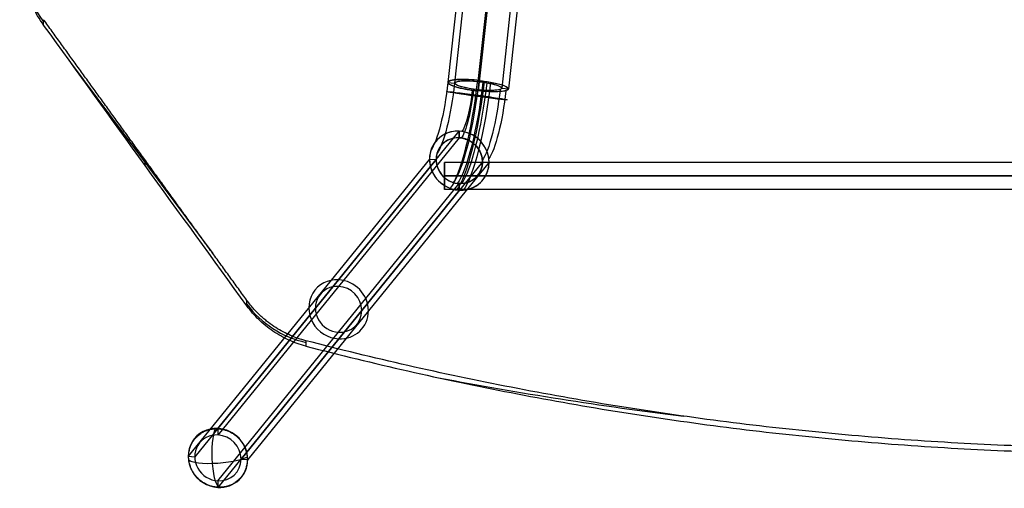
# Model space of a CAD drawing. Header units: millimetres. Extents: x -312 to 352, y -263 to 368.
# Tile 1 of 40: x -312 to -21, y -263 to -125. Entities that reach past the tile are written whole.
import ezdxf

# ---------------------------------------------------------------- set-up
doc = ezdxf.new("R2010")
doc.units = ezdxf.units.MM
doc.header["$MEASUREMENT"] = 0
doc.layers.add('Lean 4', color=7, linetype='Continuous', true_color=0xac69b9)
doc.layers.add('Legs', color=7, linetype='Continuous', true_color=0x5b5aa2)

msp = doc.modelspace()

# ---------------------------------------------------------------- linework, layer by layer
at = {"layer": 'Lean 4'}
for p, q in [((-305.01, -126.73, 379.46), (-305.01, -125.11, 389.69)), ((-305.01, -126.73, 379.46), (-305.01, -125.11, 389.69)), ((-297.05, -137.73, 379.06), (-254.99, -194.14, 388)), ((-274.98, -168.2, 378.24), (-274.98, -166.59, 388.41)), ((-244.95, -209.56, 377.81), (-244.96, -207.95, 387.92)), ((-244.95, -209.56, 377.81), (-244.96, -207.95, 387.92)), ((-227.55, -219.83, 386.08), (-227.55, -221.43, 376)), ((-227.55, -219.83, 386.08), (-227.55, -221.43, 376))]:
    msp.add_line(p, q, dxfattribs=at)
at = {"layer": 'Lean 4', "extrusion": (-8.93094e-05, 0.156434, 0.987688)}
for centre, radius, start, end in [((280.91, 166.58, 360.97), 30, 346.3338, 36.3338), ((220.91, 248.17, 343.69), 30, 36.3338, 76.9623), ((-20.48, -794.25, 329.48), 1100, 79.05122, 82.86582)]:
    msp.add_arc(centre, radius, start, end, dxfattribs=at)
at = {"layer": 'Lean 4'}
for points, knots in [([(-305.01, -126.73, 379.46), (-306.29, -124.95, 379.52), (-307.38, -123.05, 379.52), (-309.15, -119.04, 379.38), (-309.82, -116.95, 379.23), (-310.69, -112.67, 378.79), (-310.89, -110.51, 378.51), (-310.8, -106.18, 377.8), (-310.52, -104.04, 377.38), (-310, -101.96, 376.91)], [0, 0, 0, 0, 0.00653638, 0.00653638, 0.01305508, 0.01305508, 0.01959684, 0.01959684, 0.02611559, 0.02611559, 0.02611559, 0.02611559]), ([(-305.01, -126.73, 379.46), (-306.29, -124.95, 379.52), (-307.38, -123.05, 379.52), (-309.15, -119.04, 379.38), (-309.82, -116.95, 379.23), (-310.69, -112.67, 378.79), (-310.89, -110.51, 378.51), (-310.8, -106.18, 377.8), (-310.52, -104.04, 377.38), (-310, -101.96, 376.91)], [0, 0, 0, 0, 0.00653638, 0.00653638, 0.01305508, 0.01305508, 0.01959684, 0.01959684, 0.02611559, 0.02611559, 0.02611559, 0.02611559]), ([(-227.55, -219.83, 386.08), (-228.3, -219.63, 386.2), (-229.06, -219.41, 386.32), (-230.55, -218.9, 386.55), (-231.3, -218.61, 386.66), (-232.78, -217.97, 386.87), (-233.52, -217.62, 386.97), (-234.98, -216.84, 387.16), (-235.71, -216.42, 387.25), (-237.16, -215.5, 387.41), (-237.89, -214.99, 387.49), (-238.96, -214.17, 387.59), (-239.32, -213.89, 387.63), (-240.04, -213.29, 387.69), (-240.39, -212.98, 387.71), (-241.1, -212.33, 387.77), (-241.46, -212, 387.79), (-242.16, -211.29, 387.83), (-242.51, -210.92, 387.85), (-243.22, -210.14, 387.88), (-243.56, -209.74, 387.89), (-244.26, -208.88, 387.91), (-244.61, -208.43, 387.92), (-244.96, -207.95, 387.92)], [-0.02150757, -0.02150757, -0.02150757, -0.02150757, -0.01882051, -0.01882051, -0.01613088, -0.01613088, -0.01344062, -0.01344062, -0.01075479, -0.01075479, -0.00806391, -0.00806391, -0.00672134, -0.00672134, -0.00537877, -0.00537877, -0.00403455, -0.00403455, -0.00269033, -0.00269033, -0.00134516, -0.00134516, 0, 0, 0, 0]), ([(-227.55, -219.83, 386.08), (-228.3, -219.63, 386.2), (-229.06, -219.41, 386.32), (-230.55, -218.9, 386.55), (-231.3, -218.61, 386.66), (-232.78, -217.97, 386.87), (-233.52, -217.62, 386.97), (-234.98, -216.84, 387.16), (-235.71, -216.42, 387.25), (-237.16, -215.5, 387.41), (-237.89, -214.99, 387.49), (-238.96, -214.17, 387.59), (-239.32, -213.89, 387.63), (-240.04, -213.29, 387.69), (-240.39, -212.98, 387.71), (-241.1, -212.33, 387.77), (-241.46, -212, 387.79), (-242.16, -211.29, 387.83), (-242.51, -210.92, 387.85), (-243.22, -210.14, 387.88), (-243.56, -209.74, 387.89), (-244.26, -208.88, 387.91), (-244.61, -208.43, 387.92), (-244.96, -207.95, 387.92)], [-0.02150757, -0.02150757, -0.02150757, -0.02150757, -0.01882051, -0.01882051, -0.01613088, -0.01613088, -0.01344062, -0.01344062, -0.01075479, -0.01075479, -0.00806391, -0.00806391, -0.00672134, -0.00672134, -0.00537877, -0.00537877, -0.00403455, -0.00403455, -0.00269033, -0.00269033, -0.00134516, -0.00134516, 0, 0, 0, 0]), ([(-227.55, -221.43, 376), (-229.27, -220.98, 376.28), (-230.95, -220.39, 376.54), (-233.39, -219.28, 376.87), (-234.19, -218.87, 376.97), (-235.75, -218, 377.16), (-236.51, -217.53, 377.25), (-238.73, -216.01, 377.48), (-240.13, -214.88, 377.6), (-242.71, -212.37, 377.77), (-243.89, -211.02, 377.81), (-244.95, -209.56, 377.81)], [0, 0, 0, 0, 0.00537609, 0.00537609, 0.00806093, 0.00806093, 0.0107471, 0.0107471, 0.01612456, 0.01612456, 0.02150394, 0.02150394, 0.02150394, 0.02150394]), ([(-227.55, -221.43, 376), (-229.27, -220.98, 376.28), (-230.95, -220.39, 376.54), (-233.39, -219.28, 376.87), (-234.19, -218.87, 376.97), (-235.75, -218, 377.16), (-236.51, -217.53, 377.25), (-238.73, -216.01, 377.48), (-240.13, -214.88, 377.6), (-242.71, -212.37, 377.77), (-243.89, -211.02, 377.81), (-244.95, -209.56, 377.81)], [0, 0, 0, 0, 0.00537609, 0.00537609, 0.00806093, 0.00806093, 0.0107471, 0.0107471, 0.01612456, 0.01612456, 0.02150394, 0.02150394, 0.02150394, 0.02150394]), ([(20, -251.6, 365.86), (9.53, -251.6, 365.86), (-0.93, -251.43, 365.97), (-21.87, -250.76, 366.4), (-32.33, -250.25, 366.72), (-53.22, -248.91, 367.57), (-63.64, -248.07, 368.11), (-84.43, -246.06, 369.39), (-94.81, -244.89, 370.14), (-115.52, -242.22, 371.84), (-125.85, -240.72, 372.8), (-146.42, -237.4, 374.91), (-156.66, -235.58, 376.07), (-177.08, -231.61, 378.59), (-187.25, -229.47, 379.95), (-207.47, -224.88, 382.87), (-217.54, -222.43, 384.43), (-227.55, -219.83, 386.08)], [0.2503493, 0.2503493, 0.2503493, 0.2503493, 0.2814575, 0.2814575, 0.3125899, 0.3125899, 0.3437147, 0.3437147, 0.3748307, 0.3748307, 0.4059794, 0.4059794, 0.4371059, 0.4371059, 0.4682478, 0.4682478, 0.4993807, 0.4993807, 0.4993807, 0.4993807]), ([(20, -251.6, 365.86), (9.53, -251.6, 365.86), (-0.93, -251.43, 365.97), (-21.87, -250.76, 366.4), (-32.33, -250.25, 366.72), (-53.22, -248.91, 367.57), (-63.64, -248.07, 368.11), (-84.43, -246.06, 369.39), (-94.81, -244.89, 370.14), (-115.52, -242.22, 371.84), (-125.85, -240.72, 372.8), (-146.42, -237.4, 374.91), (-156.66, -235.58, 376.07), (-177.08, -231.61, 378.59), (-187.25, -229.47, 379.95), (-207.47, -224.88, 382.87), (-217.54, -222.43, 384.43), (-227.55, -219.83, 386.08)], [0.2503493, 0.2503493, 0.2503493, 0.2503493, 0.2814575, 0.2814575, 0.3125899, 0.3125899, 0.3437147, 0.3437147, 0.3748307, 0.3748307, 0.4059794, 0.4059794, 0.4371059, 0.4371059, 0.4682478, 0.4682478, 0.4993807, 0.4993807, 0.4993807, 0.4993807]), ([(-227.55, -221.43, 376), (-217.54, -224.03, 374.37), (-207.47, -226.47, 372.83), (-187.26, -231.06, 369.94), (-177.1, -233.19, 368.59), (-156.68, -237.15, 366.1), (-146.43, -238.98, 364.95), (-125.85, -242.29, 362.85), (-115.52, -243.79, 361.9), (-94.81, -246.46, 360.22), (-84.44, -247.63, 359.48), (-63.66, -249.64, 358.21), (-53.23, -250.48, 357.68), (-32.33, -251.82, 356.83), (-21.86, -252.33, 356.51), (-0.93, -253, 356.09), (9.53, -253.17, 355.98), (20, -253.17, 355.99)], [0, 0, 0, 0, 0.0312824, 0.0312824, 0.0625612, 0.0625612, 0.0938582, 0.0938582, 0.1251791, 0.1251791, 0.1564335, 0.1564335, 0.1877188, 0.1877188, 0.2190554, 0.2190554, 0.2503265, 0.2503265, 0.2503265, 0.2503265]), ([(-227.55, -221.43, 376), (-217.54, -224.03, 374.37), (-207.47, -226.47, 372.83), (-187.26, -231.06, 369.94), (-177.1, -233.19, 368.59), (-156.68, -237.15, 366.1), (-146.43, -238.98, 364.95), (-125.85, -242.29, 362.85), (-115.52, -243.79, 361.9), (-94.81, -246.46, 360.22), (-84.44, -247.63, 359.48), (-63.66, -249.64, 358.21), (-53.23, -250.48, 357.68), (-32.33, -251.82, 356.83), (-21.86, -252.33, 356.51), (-0.93, -253, 356.09), (9.53, -253.17, 355.98), (20, -253.17, 355.99)], [0, 0, 0, 0, 0.0312824, 0.0312824, 0.0625612, 0.0625612, 0.0938582, 0.0938582, 0.1251791, 0.1251791, 0.1564335, 0.1564335, 0.1877188, 0.1877188, 0.2190554, 0.2190554, 0.2503265, 0.2503265, 0.2503265, 0.2503265])]:
    msp.add_open_spline(points, degree=3, knots=knots, dxfattribs=at)
msp.add_rational_spline([(-244.96, -207.95, 387.92), (-265.09, -180.26, 387.99), (-285.11, -152.63, 388.58), (-305.01, -125.11, 389.69)], [1, 0.999792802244, 0.999792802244, 1], degree=3, dxfattribs=at)
msp.add_rational_spline([(-244.96, -207.95, 387.92), (-265.09, -180.26, 387.99), (-285.11, -152.63, 388.58), (-305.01, -125.11, 389.69)], [1, 0.999792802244, 0.999792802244, 1], degree=3, dxfattribs=at)
msp.add_open_spline([(-244.95, -209.56, 377.81), (-265.01, -181.97, 377.84), (-285.03, -154.36, 378.39), (-305.01, -126.73, 379.46)], degree=3, dxfattribs=at)
msp.add_open_spline([(-244.95, -209.56, 377.81), (-265.01, -181.97, 377.84), (-285.03, -154.36, 378.39), (-305.01, -126.73, 379.46)], degree=3, dxfattribs=at)
at = {"layer": 'Legs'}
for p, q in [((-145.58, 222.25, 286.79), (-185.57, -143.62, 351.01)), ((-143.6, 222.04, 286.83), (-183.58, -143.83, 351.05)), ((-129.68, 220.56, 287.09), (-169.66, -145.3, 351.31)), ((-127.69, 220.35, 287.12), (-167.67, -145.51, 351.34)), ((-168.85, -71.95, 347.57), (-176.62, -143.01, 360.04)), ((-168.85, -71.95, 347.57), (-176.62, -143.01, 360.04)), ((-168.85, -71.95, 347.57), (-176.62, -143.01, 360.04)), ((-176.62, -143.35, 358.07), (-168.88, -72.53, 345.64)), ((-176.62, -143.35, 358.07), (-168.88, -72.53, 345.64)), ((-168.88, -74.95, 331.85), (-176.62, -145.78, 344.28)), ((-168.88, -74.95, 331.85), (-176.62, -145.78, 344.28)), ((-168.88, -74.95, 331.85), (-176.62, -145.78, 344.28)), ((-168.88, -74.95, 331.85), (-176.62, -145.78, 344.28)), ((-176.62, -146.12, 342.31), (-168.85, -75.06, 329.84)), ((-176.62, -146.12, 342.31), (-168.85, -75.06, 329.84)), ((-168.85, -75.06, 329.84), (-176.62, -146.12, 342.31)), ((-185.57, -143.62, 351.01), (-183.58, -143.83, 351.05)), ((-185.57, -143.62, 351.01), (-183.58, -143.83, 351.05)), ((-176.62, -143.01, 360.04), (-176.62, -143.35, 358.07)), ((-176.62, -143.35, 358.07), (-176.62, -143.01, 360.04)), ((-169.66, -145.3, 351.31), (-167.67, -145.51, 351.34)), ((-169.66, -145.3, 351.31), (-167.67, -145.51, 351.34)), ((-176.62, -145.78, 344.28), (-176.62, -146.12, 342.31)), ((-176.62, -146.12, 342.31), (-176.62, -145.78, 344.28)), ((-253.52, -245.73, 3.69), (-182.22, -158.01, 334.93)), ((-253.52, -245.73, 3.69), (-182.22, -158.01, 334.93)), ((-182.22, -159.95, 335.44), (-253.52, -247.67, 4.2)), ((-182.22, -159.95, 335.44), (-253.52, -247.67, 4.2)), ((-182.22, -159.95, 335.44), (-253.52, -247.67, 4.2)), ((-182.22, -158.01, 334.93), (-182.22, -159.95, 335.44)), ((-182.22, -159.95, 335.44), (-182.22, -158.01, 334.93)), ((-191.03, -166.24, 339), (-262.34, -253.96, 7.76)), ((-189.07, -166.35, 338.61), (-260.38, -254.07, 7.37)), ((-175.36, -167.08, 335.85), (-246.67, -254.8, 4.61)), ((-173.4, -167.18, 335.46), (-244.71, -254.9, 4.22)), ((-191.03, -166.24, 339), (-189.07, -166.35, 338.61)), ((-191.03, -166.24, 339), (-189.07, -166.35, 338.61)), ((226.6, -167.23, 314.55), (-186.6, -167.23, 314.55)), ((-186.6, -175.23, 314.55), (-186.6, -167.23, 314.55)), ((-175.36, -167.08, 335.85), (-173.4, -167.18, 335.46)), ((-175.36, -167.08, 335.85), (-173.4, -167.18, 335.46)), ((226.6, -171.23, 310.55), (-186.6, -171.23, 310.55)), ((-186.6, -171.23, 318.55), (226.6, -171.23, 318.55)), ((226.6, -171.23, 310.55), (-186.6, -171.23, 310.55)), ((-186.6, -171.23, 318.55), (226.6, -171.23, 318.55)), ((-186.6, -171.23, 310.55), (-186.6, -171.23, 318.55)), ((-253.52, -261.2, 7.78), (-182.22, -173.48, 339.02)), ((-253.52, -261.2, 7.78), (-182.22, -173.48, 339.02)), ((-182.22, -173.48, 339.02), (-182.22, -175.41, 339.54)), ((-182.22, -175.41, 339.54), (-182.22, -173.48, 339.02)), ((-182.22, -175.41, 339.54), (-253.52, -263.13, 8.29)), ((-182.22, -175.41, 339.54), (-253.52, -263.13, 8.29)), ((226.6, -175.23, 314.55), (-186.6, -175.23, 314.55)), ((-253.52, -245.73, 3.69), (-253.52, -247.67, 4.2)), ((-262.34, -253.96, 7.76), (-260.38, -254.07, 7.37)), ((-246.67, -254.8, 4.61), (-244.71, -254.9, 4.22)), ((-253.52, -261.2, 7.78), (-253.52, -263.13, 8.29))]:
    msp.add_line(p, q, dxfattribs=at)
at = {"layer": 'Legs', "extrusion": (0.107021, 0.979284, -0.171897)}
for radius, start, end in [(9, 280.1527, 87.4723), (9, 280.1527, 87.4723), (7, 280.1527, 90.2264), (7, 280.1527, 90.2264), (7, 268.9238, 88.9238), (7, 268.9238, 88.9238), (9, 112.8331, 280.1527), (9, 112.8331, 280.1527), (7, 110.0789, 280.1527), (7, 110.0789, 280.1527), (9, 87.4723, 100.1527), (9, 87.4723, 100.1527), (9, 88.9238, 268.9238), (9, 88.9238, 268.9238), (7, 88.9238, 268.9238), (7, 88.9238, 268.9238), (7, 90.2264, 100.1527), (7, 90.2264, 100.1527), (7, 100.1527, 110.0789), (7, 100.1527, 110.0789), (9, 100.1527, 112.8331), (9, 100.1527, 112.8331)]:
    msp.add_arc((159.87, 317.95, -220.84), radius, start, end, dxfattribs=at)
at = {"layer": 'Legs', "extrusion": (0.975224, -0.137059, -0.173648)}
for centre, radius in [((-171.23, 299.27, -222.19), 18.02), ((-171.23, 299.27, -220.31), 18.79), ((-171.23, 299.27, -215.39), 28.78), ((-171.23, 299.27, -215.39), 28.78), ((-171.23, 299.27, -214.62), 26.9), ((-171.23, 299.27, -214.62), 26.9), ((-171.23, 299.27, -213.41), 29), ((-171.23, 299.27, -213.41), 29), ((-171.23, 299.27, -213.41), 27), ((-171.23, 299.27, -213.41), 27), ((-171.23, 299.27, -212.2), 26.9), ((-171.23, 299.27, -212.2), 26.9), ((-171.23, 299.27, -211.44), 28.78), ((-171.23, 299.27, -211.44), 28.78), ((-171.23, 299.27, -213.41), 13), ((-171.23, 299.27, -213.41), 13), ((-171.23, 299.27, -213.41), 11), ((-171.23, 299.27, -213.41), 11), ((-171.23, 299.27, -206.52), 18.79), ((-171.23, 299.27, -204.63), 18.02)]:
    msp.add_arc(centre, radius, 79.9476, 163.9459, dxfattribs=at)
at = {"layer": 'Legs', "extrusion": (0.134936, 0.990563, -0.024027)}
for radius, start, end in [(9, 280.0029, 87.3225), (7, 280.0029, 90.0767), (9, 112.6833, 280.0029), (7, 109.9292, 280.0029), (9, 87.3225, 100.0029), (7, 90.0767, 100.0029), (7, 100.0029, 109.9292), (9, 100.0029, 112.6833)]:
    msp.add_arc((155.45, 347.29, -178.48), radius, start, end, dxfattribs=at)
at = {"layer": 'Legs', "extrusion": (0.20374, 0.250628, 0.946401)}
for centre, radius, start, end in [((36.23, 340.13, 240.25), 9, 302.5219, 109.8416), ((36.23, 340.13, 240.25), 9, 302.5219, 109.8416), ((36.23, 340.13, 240.25), 9, 307.5727, 127.5727), ((36.23, 340.13, 240.25), 9, 307.5727, 127.5727), ((36.23, 340.13, 240.25), 7, 302.5219, 112.5957), ((36.23, 340.13, 240.25), 7, 302.5219, 112.5957), ((36.23, 340.13, 240.25), 7, 307.5727, 127.5727), ((36.23, 340.13, 240.25), 7, 307.5727, 127.5727), ((36.23, 340.13, 240.25), 9, 127.5727, 307.5727), ((36.23, 340.13, 240.25), 9, 127.5727, 307.5727), ((36.23, 340.13, 240.25), 7, 132.4482, 302.5219), ((36.23, 340.13, 240.25), 7, 132.4482, 302.5219), ((36.23, 340.13, 240.25), 9, 135.2023, 302.5219), ((36.23, 340.13, 240.25), 9, 135.2023, 302.5219), ((36.23, 340.13, 240.25), 7, 112.5957, 122.5219), ((36.23, 340.13, 240.25), 7, 112.5957, 122.5219), ((36.23, 340.13, 240.25), 7, 122.5219, 132.4482), ((36.23, 340.13, 240.25), 7, 122.5219, 132.4482), ((36.23, 340.13, 240.25), 9, 109.8416, 122.5219), ((36.23, 340.13, 240.25), 9, 109.8416, 122.5219), ((36.23, 340.13, 240.25), 9, 122.5219, 135.2023), ((36.23, 340.13, 240.25), 9, 122.5219, 135.2023), ((36.23, 340.13, 65.25), 9, 307.5727, 127.5727), ((36.23, 340.13, 65.25), 9, 127.5727, 307.5727), ((36.23, 340.13, 65.25), 7, 307.5727, 127.5727), ((36.23, 340.13, 65.25), 7, 127.5727, 307.5727), ((36.23, 340.13, -109.75), 9, 307.5727, 127.5727), ((36.23, 340.13, -109.75), 9, 307.5727, 127.5727), ((36.23, 340.13, -109.75), 9, 127.5727, 307.5727), ((36.23, 340.13, -109.75), 9, 127.5727, 307.5727), ((36.23, 340.13, -109.75), 7, 307.5727, 127.5727), ((36.23, 340.13, -109.75), 7, 307.5727, 127.5727), ((36.23, 340.13, -109.75), 7, 127.5727, 307.5727), ((36.23, 340.13, -109.75), 7, 127.5727, 307.5727)]:
    msp.add_arc(centre, radius, start, end, dxfattribs=at)
at = {"layer": 'Legs', "extrusion": (1, 1.05969e-14, 4.03897e-28)}
msp.add_arc((-171.23, 314.55, -186.6), 4, 270, 90, dxfattribs=at)
msp.add_arc((-171.23, 314.55, -186.6), 4, 270, 90, dxfattribs=at)
at = {"layer": 'Legs', "extrusion": (1, -3.61395e-15, -2.01948e-28)}
msp.add_arc((-171.23, 314.55, -186.6), 4, 90, 270, dxfattribs=at)
msp.add_arc((-171.23, 314.55, -186.6), 4, 90, 270, dxfattribs=at)
at = {"layer": 'Legs', "extrusion": (0.973666, 0.030879, -0.225879)}
for start, end in [(257.5785, 337.9844), (177.1725, 257.5785)]:
    msp.add_arc((-245.97, -51.84, -256.02), 9, start, end, dxfattribs=at)
at = {"layer": 'Legs', "extrusion": (-0.079519, 0.974561, -0.209543)}
for start, end in [(283.3564, 3.7623), (283.3564, 3.7623), (283.3564, 3.7623), (202.9505, 283.3564), (202.9505, 283.3564)]:
    msp.add_arc((273.01, -41.59, -229.06), 9, start, end, dxfattribs=at)
at = {"layer": 'Legs'}
for points, weights, knots in [([(-176.62, -143.01, 360.04), (-185.57, -142.06, 359.88), (-185.57, -143.62, 351.01), (-185.57, -145.17, 342.15), (-176.62, -146.12, 342.31)], [1, 0.707106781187, 1, 0.707106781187, 1], [-28.274334, -28.274334, -28.274334, -14.137167, -14.137167, 0, 0, 0]), ([(-176.62, -143.01, 360.04), (-185.57, -142.06, 359.88), (-185.57, -143.62, 351.01), (-185.57, -145.17, 342.15), (-176.62, -146.12, 342.31)], [1, 0.707106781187, 1, 0.707106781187, 1], [-28.274334, -28.274334, -28.274334, -14.137167, -14.137167, 0, 0, 0]), ([(-182.22, -159.95, 335.44), (-175.36, -160.31, 334.06), (-175.36, -167.08, 335.85), (-175.36, -173.84, 337.64), (-182.22, -173.48, 339.02)], [0.999999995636, 0.707106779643, 1, 0.707106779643, 0.999999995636], [0, 0, 0, 10.995574, 10.995574, 21.991149, 21.991149, 21.991149]), ([(-182.22, -159.95, 335.44), (-175.36, -160.31, 334.06), (-175.36, -167.08, 335.85), (-175.36, -173.84, 337.64), (-182.22, -173.48, 339.02)], [0.999999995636, 0.707106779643, 1, 0.707106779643, 0.999999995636], [0, 0, 0, 10.995574, 10.995574, 21.991149, 21.991149, 21.991149])]:
    msp.add_rational_spline(points, weights, degree=2, knots=knots, dxfattribs=at)
for points in [[(-262.15, -254.73, 7.91), (-262.17, -254.52, 7.86), (-262.18, -254.3, 7.82), (-262.18, -253.86, 7.71), (-262.17, -253.64, 7.66), (-262.14, -253.21, 7.55), (-262.12, -252.99, 7.5), (-262.05, -252.55, 7.38), (-262.01, -252.34, 7.32), (-261.91, -251.92, 7.2), (-261.86, -251.71, 7.14), (-261.76, -251.41, 7.05), (-261.73, -251.31, 7.02), (-261.66, -251.1, 6.95), (-261.62, -251, 6.92), (-261.5, -250.7, 6.82), (-261.41, -250.5, 6.76), (-261.21, -250.11, 6.62), (-261.11, -249.91, 6.55), (-260.88, -249.54, 6.41), (-260.76, -249.35, 6.34), (-260.5, -249, 6.2), (-260.37, -248.83, 6.13), (-260.09, -248.51, 6), (-259.95, -248.35, 5.93), (-259.65, -248.05, 5.79), (-259.5, -247.91, 5.72), (-259.18, -247.64, 5.59), (-259.02, -247.51, 5.52), (-258.7, -247.28, 5.4), (-258.54, -247.17, 5.33), (-258.21, -246.96, 5.21), (-258.05, -246.87, 5.15), (-257.73, -246.7, 5.04), (-257.58, -246.62, 4.99), (-257.28, -246.49, 4.89), (-257.13, -246.43, 4.85), (-256.86, -246.32, 4.76), (-256.74, -246.28, 4.72), (-256.5, -246.2, 4.65), (-256.4, -246.17, 4.62), (-256.19, -246.11, 4.56), (-256.1, -246.08, 4.53), (-255.93, -246.04, 4.48), (-255.85, -246.02, 4.46), (-255.7, -245.99, 4.42), (-255.63, -245.97, 4.4), (-255.43, -245.93, 4.35), (-255.31, -245.92, 4.32), (-255.1, -245.88, 4.26), (-255.01, -245.87, 4.24), (-254.83, -245.85, 4.19), (-254.75, -245.84, 4.17), (-254.59, -245.83, 4.13), (-254.51, -245.82, 4.12), (-254.36, -245.82, 4.08), (-254.29, -245.81, 4.06), (-254.14, -245.81, 4.03), (-254.07, -245.81, 4.01), (-253.92, -245.8, 3.98), (-253.84, -245.81, 3.96), (-253.68, -245.81, 3.93), (-253.59, -245.81, 3.91), (-253.41, -245.82, 3.87), (-253.32, -245.83, 3.85), (-253.1, -245.84, 3.8), (-252.98, -245.86, 3.78), (-252.78, -245.88, 3.74), (-252.71, -245.89, 3.73), (-252.55, -245.92, 3.7), (-252.47, -245.93, 3.68), (-252.29, -245.96, 3.65), (-252.2, -245.98, 3.63), (-251.99, -246.03, 3.6), (-251.87, -246.05, 3.58), (-251.63, -246.11, 3.54), (-251.49, -246.15, 3.52), (-251.21, -246.24, 3.47), (-251.06, -246.29, 3.45), (-250.74, -246.41, 3.4), (-250.57, -246.47, 3.38), (-250.23, -246.62, 3.34), (-250.05, -246.7, 3.32), (-249.69, -246.89, 3.28), (-249.51, -246.98, 3.26), (-249.15, -247.2, 3.23), (-248.97, -247.32, 3.22), (-248.61, -247.57, 3.2), (-248.44, -247.7, 3.19), (-248.09, -247.98, 3.18), (-247.93, -248.12, 3.17), (-247.6, -248.42, 3.17), (-247.44, -248.58, 3.17), (-247.13, -248.92, 3.18), (-246.98, -249.1, 3.19), (-246.69, -249.46, 3.21), (-246.55, -249.64, 3.22), (-246.29, -250.02, 3.25), (-246.17, -250.22, 3.27), (-246, -250.51, 3.3), (-245.95, -250.61, 3.31), (-245.84, -250.8, 3.33), (-245.79, -250.9, 3.34), (-245.65, -251.2, 3.38), (-245.56, -251.4, 3.41), (-245.39, -251.81, 3.47), (-245.32, -252.02, 3.5), (-245.18, -252.45, 3.57), (-245.12, -252.67, 3.6), (-245.02, -253.1, 3.68), (-244.98, -253.32, 3.72), (-244.91, -253.75, 3.81), (-244.88, -253.97, 3.85), (-244.87, -254.18, 3.9)], [(-244.87, -254.18, 3.9), (-244.85, -254.4, 3.95), (-244.84, -254.62, 4), (-244.84, -255.05, 4.1), (-244.84, -255.27, 4.15), (-244.87, -255.71, 4.26), (-244.9, -255.93, 4.32), (-244.96, -256.36, 4.43), (-245, -256.58, 4.49), (-245.1, -257, 4.61), (-245.16, -257.21, 4.67), (-245.25, -257.51, 4.76), (-245.29, -257.61, 4.79), (-245.36, -257.81, 4.86), (-245.4, -257.91, 4.89), (-245.52, -258.21, 4.99), (-245.61, -258.41, 5.05), (-245.8, -258.81, 5.19), (-245.91, -259, 5.26), (-246.14, -259.38, 5.4), (-246.26, -259.56, 5.47), (-246.51, -259.92, 5.61), (-246.65, -260.09, 5.68), (-246.92, -260.41, 5.82), (-247.06, -260.56, 5.88), (-247.36, -260.86, 6.02), (-247.51, -261, 6.09), (-247.83, -261.27, 6.22), (-247.99, -261.4, 6.29), (-248.31, -261.64, 6.41), (-248.48, -261.75, 6.48), (-248.8, -261.95, 6.6), (-248.97, -262.05, 6.66), (-249.28, -262.22, 6.77), (-249.44, -262.29, 6.82), (-249.74, -262.43, 6.92), (-249.88, -262.49, 6.97), (-250.15, -262.59, 7.05), (-250.28, -262.64, 7.09), (-250.51, -262.72, 7.16), (-250.62, -262.75, 7.19), (-250.82, -262.81, 7.25), (-250.91, -262.83, 7.28), (-251.09, -262.88, 7.33), (-251.17, -262.9, 7.35), (-251.32, -262.93, 7.39), (-251.39, -262.94, 7.41), (-251.59, -262.98, 7.46), (-251.7, -263, 7.49), (-251.91, -263.03, 7.55), (-252.01, -263.04, 7.57), (-252.19, -263.07, 7.62), (-252.27, -263.07, 7.64), (-252.43, -263.09, 7.68), (-252.51, -263.09, 7.7), (-252.66, -263.1, 7.73), (-252.73, -263.1, 7.75), (-252.88, -263.11, 7.78), (-252.95, -263.11, 7.8), (-253.1, -263.11, 7.83), (-253.18, -263.11, 7.85), (-253.34, -263.11, 7.89), (-253.42, -263.1, 7.9), (-253.6, -263.1, 7.94), (-253.7, -263.09, 7.96), (-253.91, -263.07, 8.01), (-254.03, -263.06, 8.03), (-254.23, -263.03, 8.07), (-254.31, -263.02, 8.08), (-254.46, -263, 8.11), (-254.54, -262.99, 8.13), (-254.72, -262.95, 8.16), (-254.82, -262.94, 8.18), (-255.03, -262.89, 8.22), (-255.14, -262.86, 8.23), (-255.39, -262.8, 8.27), (-255.52, -262.76, 8.3), (-255.81, -262.68, 8.34), (-255.96, -262.63, 8.36), (-256.28, -262.51, 8.41), (-256.44, -262.44, 8.43), (-256.79, -262.3, 8.47), (-256.97, -262.21, 8.49), (-257.32, -262.03, 8.53), (-257.5, -261.93, 8.55), (-257.86, -261.72, 8.58), (-258.05, -261.6, 8.59), (-258.4, -261.35, 8.61), (-258.58, -261.22, 8.62), (-258.92, -260.94, 8.63), (-259.09, -260.8, 8.64), (-259.42, -260.49, 8.64), (-259.58, -260.33, 8.64), (-259.89, -260, 8.63), (-260.04, -259.82, 8.62), (-260.33, -259.46, 8.6), (-260.47, -259.27, 8.59), (-260.72, -258.89, 8.56), (-260.85, -258.7, 8.54), (-261.02, -258.41, 8.51), (-261.07, -258.31, 8.5), (-261.17, -258.11, 8.48), (-261.22, -258.02, 8.47), (-261.37, -257.72, 8.43), (-261.46, -257.52, 8.4), (-261.62, -257.1, 8.35), (-261.7, -256.89, 8.31), (-261.83, -256.47, 8.24), (-261.89, -256.25, 8.21), (-261.99, -255.82, 8.13), (-262.04, -255.6, 8.09), (-262.1, -255.16, 8), (-262.13, -254.95, 7.96), (-262.15, -254.73, 7.91)]]:
    msp.add_open_spline(points, degree=3, knots=[-27.878869, -27.878869, -27.878869, -27.878869, -27.447498, -27.447498, -27.016128, -27.016128, -26.584757, -26.584757, -26.153386, -26.153386, -25.722016, -25.722016, -25.50633, -25.50633, -25.290645, -25.290645, -24.859274, -24.859274, -24.427903, -24.427903, -23.993905, -23.993905, -23.559907, -23.559907, -23.125909, -23.125909, -22.691911, -22.691911, -22.257913, -22.257913, -21.823915, -21.823915, -21.389917, -21.389917, -20.955919, -20.955919, -20.517258, -20.517258, -20.078596, -20.078596, -19.639935, -19.639935, -19.201274, -19.201274, -18.762612, -18.762612, -18.323951, -18.323951, -17.446628, -17.446628, -16.56983, -16.56983, -15.693031, -15.693031, -14.816233, -14.816233, -13.939435, -13.939435, -13.06327, -13.06327, -12.187105, -12.187105, -11.31094, -11.31094, -10.434776, -10.434776, -9.557336, -9.557336, -9.118616, -9.118616, -8.679896, -8.679896, -8.241176, -8.241176, -7.802456, -7.802456, -7.363736, -7.363736, -6.925016, -6.925016, -6.49065, -6.49065, -6.056284, -6.056284, -5.621917, -5.621917, -5.187551, -5.187551, -4.753185, -4.753185, -4.318819, -4.318819, -3.884453, -3.884453, -3.450087, -3.450087, -3.018826, -3.018826, -2.587566, -2.587566, -2.371935, -2.371935, -2.156305, -2.156305, -1.725044, -1.725044, -1.293783, -1.293783, -0.862522, -0.862522, -0.431261, -0.431261, 0, 0, 0, 0], dxfattribs=at)

doc.saveas('drawing.dxf')
